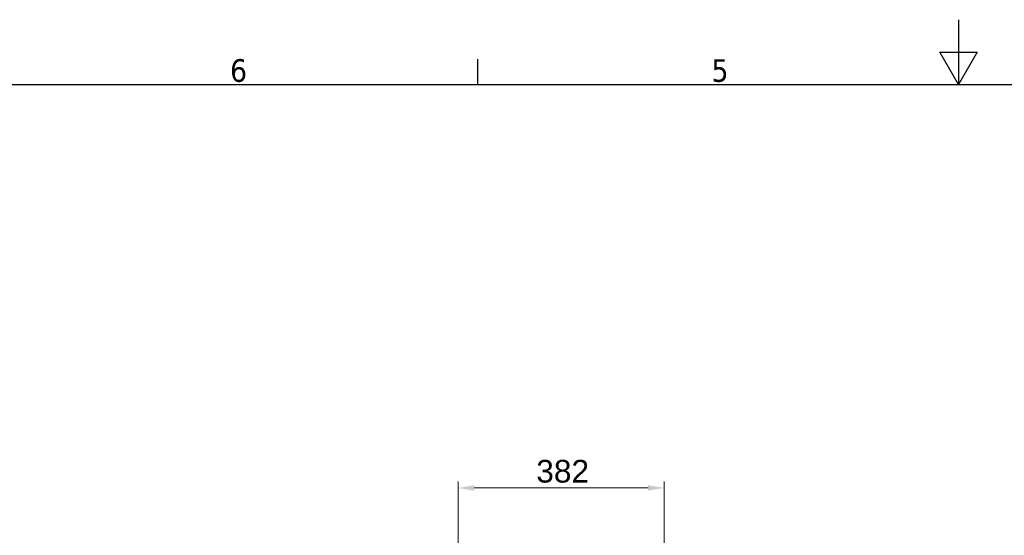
# Model space of a CAD drawing. Header units: millimetres. Extents: x 0 to 7128, y 0 to 5040.
# Tile 65 of 93: x 1824 to 3649, y 4084 to 5040. Entities that reach past the tile are written whole.
import ezdxf

# ---------------------------------------------------------------- set-up
doc = ezdxf.new("R2010")
doc.units = ezdxf.units.MM
doc.header["$LTSCALE"] = 12
doc.layers.get('0').update_dxf_attribs({"lineweight": 25})
doc.layers.add('Geometria schizzo (ISO)', color=7, linetype='Continuous', lineweight=25)
doc.layers.add('Simbolo (ISO)', color=7, linetype='Continuous', lineweight=25)
doc.layers.add('Quote(ISO)', color=7, linetype='Continuous', lineweight=25, true_color=0x80ff00)
doc.styles.add('Corrente-BSI', font='arial.ttf')
doc.styles.add('Testo nota (ISO)', font='tahoma.ttf')
doc.dimstyles.new('DEFAULT-ISO', dxfattribs={"dimscale": 12, "dimtxt": 3.5, "dimasz": 2.5, "dimexe": 1, "dimexo": 1, "dimgap": 0.762, "dimtad": 1, "dimtoh": 1, "dimrnd": 1e-08, "dimtxsty": 'Corrente-BSI', "dimcen": 0.09, "dimdle": 10, "dimclrd": 7, "dimclre": 7, "dimclrt": 7, "dimazin": 2, "dimtfac": 0.571429, "dimtmove": 0, "dimatfit": 3, "dimfxl": 1, "dimtolj": 1, "dimlwd": 5, "dimlwe": 5, "dimarcsym": 0})

# ---------------------------------------------------------------- blocks, each defined once
blk = doc.blocks.new('Bordi Bordo di default')
at = {"layer": 'Geometria schizzo (ISO)'}
blk.add_line((222.75, 410), (222.75, 413.9), dxfattribs=at)
at = {"layer": 'Geometria schizzo (ISO)', "flags": 128}
for points in [[(297, 420), (297, 410), (294.11, 415), (299.89, 415), (297, 410)], [(10, 10), (10, 410), (584, 410), (584, 10), (10, 10)]]:
    blk.add_lwpolyline(points, dxfattribs=at)
at = {"layer": 'Simbolo (ISO)', "char_height": 3.5, "attachment_point": 7, "style": 'Testo nota (ISO)'}
for s, insert in [('6', (184.51, 410.33)), ('5', (258.85, 410.33))]:
    blk.add_mtext(s, dxfattribs=dict(at, insert=insert))
blk = doc.blocks.new('*D26')
at = {"layer": 'Defpoints', "color": 0, "linetype": 'Continuous', "transparency": 16777216}
for p in [(3018.6, 4171.7), (3018.6, 3614.4), (2636.6, 3526.4)]:
    blk.add_point(p, dxfattribs=at)
at = {"layer": 'Quote(ISO)', "color": 7, "linetype": 'Continuous', "lineweight": 5, "transparency": 16777216}
for p, q in [((2636.6, 3538.4), (2636.6, 4183.7)), ((3018.6, 3626.4), (3018.6, 4183.7)), ((2666.6, 4171.7), (2988.6, 4171.7))]:
    blk.add_line(p, q, dxfattribs=at)
at = {"layer": 'Quote(ISO)', "color": 7, "linetype": 'Continuous', "transparency": 16777216}
for points in [[(2666.6, 4176.7), (2666.6, 4166.7), (2636.6, 4171.7)], [(2988.6, 4176.7), (2988.6, 4166.7), (3018.6, 4171.7)]]:
    blk.add_solid(points, dxfattribs=at)
at = {"layer": 'Quote(ISO)', "color": 7, "linetype": 'Continuous', "lineweight": 9, "transparency": 16777216, "insert": (2781.5, 4223.7), "char_height": 42, "attachment_point": 1, "style": 'Corrente-BSI'}
blk.add_mtext('\\A1;382', dxfattribs=at)

msp = doc.modelspace()

# ---------------------------------------------------------------- block references
at = {"xscale": 12, "yscale": 12, "zscale": 12}
msp.add_blockref('Bordi Bordo di default', (0, 0), dxfattribs=at)

# ---------------------------------------------------------------- dimensions: what is measured, and where the dimension line sits
at = {"layer": 'Quote(ISO)', "color": 7, "linetype": 'Continuous', "lineweight": 9}
dim = msp.add_linear_dim(base=(3018.6285, 4171.6578), p1=(2636.6285, 3526.4078), p2=(3018.6285, 3614.4078), angle=180, dimstyle='DEFAULT-ISO', override={"dimgap": 0.762, "dimtoh": 0, "dimdec": 2, "dimtol": 0, "dimlim": 0, "dimtp": 0, "dimtm": 0, "dimtdec": 2, "dimtofl": 0, "dimatfit": 1}, dxfattribs=at)
dim.commit()
dim.dimension.update_dxf_attribs({"geometry": '*D26', "text_midpoint": (2827.6285, 4171.6578), "dimtype": 160})

doc.saveas('drawing.dxf')
